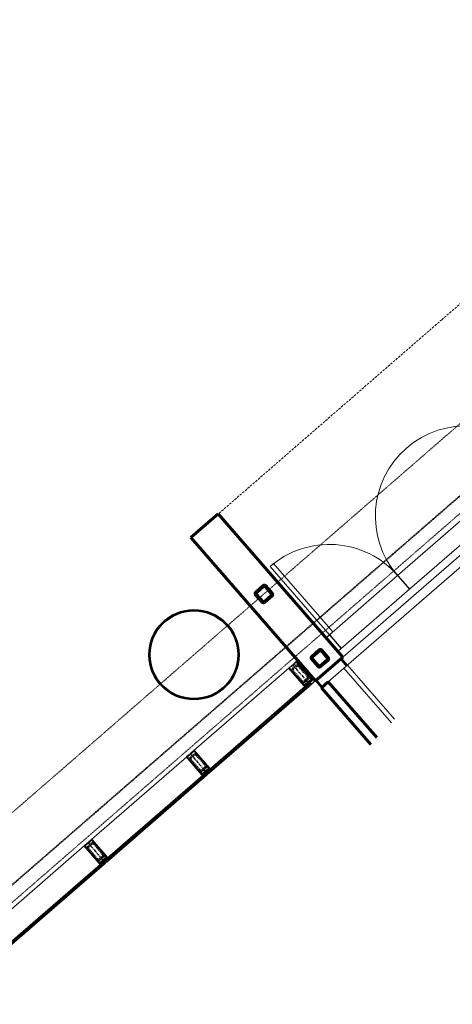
# Model space of a CAD drawing. Header units: millimetres. Extents: x 98667 to 994031, y -2704 to 533009.
# Tile 131 of 153: x 515683 to 520468, y 259172 to 270070. Entities that reach past the tile are written whole.
import ezdxf

# ---------------------------------------------------------------- set-up
doc = ezdxf.new("R2010")
doc.units = ezdxf.units.MM
for name, pattern in [('AP03000E0$0$CENTER', [50.8, 31.75, -6.35, 6.35, -6.35]), ('AP03000E0$0$DASHEDX2', [38.1, 25.4, -12.7]), ('AP03000E0$0$HIDDEN', [9.525, 6.35, -3.175]), ('AP03000E0$0$HIDDENX2', [19.05, 12.7, -6.35])]:
    doc.linetypes.add(name, pattern=pattern)
doc.layers.get('Defpoints').update_dxf_attribs({"color": 251})
doc.layers.add('A-COL ENCLOUSER INNER', color=1, linetype='Continuous')
doc.layers.add('A-COL ENCLOUSER OUTER', color=6, linetype='Continuous')
for name, color, linetype, lineweight in [('AP03000E0$0$A-BRDG-DOOR', 2, 'Continuous', 20), ('AP03000E0$0$A-BRDG-GLAZ-MULL', 3, 'Continuous', 30), ('AP03000E0$0$A-BRDG-LEVL', 1, 'Continuous', 15), ('AP03000E0$0$A-BRDG-OVHD', 2, 'AP03000E0$0$DASHEDX2', 20), ('AP03000E0$0$A-BRDG-WALL-EXTR', 6, 'Continuous', 60), ('AP03000E0$0$A-BRDG-WALL-INTR', 3, 'Continuous', 30), ('AP03000E0$0$A-DETL-THIK', 6, 'Continuous', 60), ('AP03000E0$0$A-DETL-THIN', 2, 'Continuous', 15), ('AP03000E0$0$A-GLAZ-FULL-EXTR', 2, 'Continuous', 20), ('AP03000E0$0$A-GLAZ-MULL-EXTR', 3, 'Continuous', 35), ('AP03000E0$0$A-WALL-FNSH', 1, 'Continuous', 15), ('AP03000E0$0$A-WALL-FNSH-EXTR', 1, 'Continuous', 15)]:
    doc.layers.add(name, color=color, linetype=linetype, lineweight=lineweight)
doc.layers.add('AP03000E0$0$A-Slab Edge Guide', color=55, linetype='Continuous', lineweight=15, plot=False)

msp = doc.modelspace()

# ---------------------------------------------------------------- linework, layer by layer
at = {"color": 251, "linetype": 'AP03000E0$0$CENTER'}
for p, q in [((518702, 262929), (518899, 262703)), ((517570, 261945), (517767, 261719)), ((516438, 260961), (516635, 260735))]:
    msp.add_line(p, q, dxfattribs=at)
at = {"layer": 'A-COL ENCLOUSER INNER', "color": 251}
for radius in [494, 485]:
    msp.add_circle((517611, 263041), radius, dxfattribs=at)
at = {"layer": 'A-COL ENCLOUSER OUTER', "color": 251}
msp.add_circle((517611, 263041), 500, dxfattribs=at)
at = {"layer": 'AP03000E0$0$A-BRDG-DOOR', "color": 251}
for p, q in [((520617, 264574), (519863, 263918)), ((519994, 263767), (520749, 264423)), ((518452, 264017), (518490, 264050)), ((519108, 263262), (518452, 264017)), ((518490, 264050), (519146, 263295)), ((519108, 263262), (519863, 263918)), ((519994, 263767), (519239, 263111)), ((520032, 263800), (519994, 263767)), ((519146, 263295), (519108, 263262)), ((519239, 263111), (519108, 263262))]:
    msp.add_line(p, q, dxfattribs=at)
for centre, start, end in [((520617, 264574), 40.9998, 220.9998), ((519108, 263262), 40.9984, 131.0004)]:
    msp.add_arc(centre, 1000, start, end, dxfattribs=at)
at = {"layer": 'AP03000E0$0$A-BRDG-GLAZ-MULL', "color": 251}
for p, q in [((519070, 263229), (519108, 263262)), ((519202, 263078), (519070, 263229)), ((519108, 263262), (519239, 263111)), ((519239, 263111), (519202, 263078))]:
    msp.add_line(p, q, dxfattribs=at)
at = {"layer": 'AP03000E0$0$A-BRDG-LEVL', "color": 251}
for p, q in [((520842, 264392), (519257, 263014)), ((520908, 264316), (519349, 262962)), ((519231, 262991), (519296, 262916)), ((519235, 262994), (519300, 262919)), ((519238, 262998), (519304, 262922)), ((519242, 263001), (519308, 262926)), ((519349, 262962), (519096, 262742)), ((518963, 262758), (519029, 262683)), ((518967, 262762), (519032, 262686)), ((518955, 262752), (519021, 262676)), ((518959, 262755), (519025, 262679))]:
    msp.add_line(p, q, dxfattribs=at)
at = {"layer": 'AP03000E0$0$A-BRDG-OVHD', "color": 251}
for q in [(523087, 269126), (517615, 264369)]:
    msp.add_line((520351, 266748), q, dxfattribs=at)
at = {"layer": 'AP03000E0$0$A-BRDG-WALL-EXTR', "color": 251}
for p, q in [((519021, 262676), (519096, 262742)), ((519568, 262047), (519021, 262676)), ((519096, 262742), (519633, 262124))]:
    msp.add_line(p, q, dxfattribs=at)
at = {"layer": 'AP03000E0$0$A-BRDG-WALL-INTR', "color": 251}
for p, q in [((518754, 262954), (518768, 262967)), ((518774, 262932), (518788, 262944)), ((518893, 262737), (518936, 262774)), ((518912, 262714), (518893, 262737)), ((518955, 262752), (518912, 262714))]:
    msp.add_line(p, q, dxfattribs=at)
at = {"layer": 'AP03000E0$0$A-DETL-THIK', "color": 251}
for p, q in [((517578, 264337), (517880, 264599)), ((517880, 264599), (519257, 263014)), ((518955, 262752), (517578, 264337)), ((518294, 263734), (518377, 263806)), ((518301, 263726), (518384, 263798)), ((518398, 263797), (518470, 263714)), ((518405, 263804), (518477, 263721)), ((518364, 263622), (518292, 263705)), ((518372, 263629), (518300, 263712)), ((518469, 263700), (518386, 263628)), ((518475, 263693), (518392, 263620)), ((518913, 263022), (518996, 263094)), ((518919, 263014), (519002, 263087)), ((519016, 263086), (519088, 263003)), ((519024, 263092), (519096, 263009)), ((518983, 262911), (518911, 262994)), ((518990, 262917), (518918, 263000)), ((519257, 263014), (518955, 262752)), ((519087, 262988), (519004, 262916)), ((519094, 262981), (519011, 262909))]:
    msp.add_line(p, q, dxfattribs=at)
for centre, radius, start, end in [((518390, 263791), 20, 41, 131), ((518390, 263791), 10, 41, 131), ((518307, 263719), 20, 131, 221), ((518307, 263719), 10, 131, 221), ((518379, 263636), 10, 221, 311), ((518462, 263708), 10, 311, 41), ((518462, 263708), 20, 311, 41), ((518379, 263636), 20, 221, 311), ((519009, 263079), 20, 41, 131), ((519009, 263079), 10, 41, 131), ((518926, 263007), 20, 131, 221), ((518926, 263007), 10, 131, 221), ((519081, 262996), 10, 311, 41), ((519081, 262996), 20, 311, 41), ((518998, 262924), 20, 221, 311), ((518998, 262924), 10, 221, 311)]:
    msp.add_arc(centre, radius, start, end, dxfattribs=at)
at = {"layer": 'AP03000E0$0$A-DETL-THIN', "color": 251, "linetype": 'Continuous'}
for p, q in [((518291, 263707), (518304, 263742)), ((518317, 263740), (518324, 263760)), ((518327, 263749), (518334, 263769)), ((518347, 263766), (518354, 263786)), ((518357, 263775), (518364, 263795)), ((518377, 263793), (518383, 263810)), ((518387, 263800), (518391, 263811)), ((518399, 263796), (518402, 263806)), ((518403, 263791), (518407, 263801)), ((518413, 263780), (518417, 263790)), ((518418, 263774), (518422, 263785)), ((518427, 263763), (518431, 263774)), ((518432, 263758), (518436, 263769)), ((518441, 263747), (518445, 263758)), ((518446, 263742), (518450, 263752)), ((518456, 263731), (518460, 263741)), ((518287, 263716), (518294, 263734)), ((518300, 263696), (518304, 263707)), ((518305, 263691), (518309, 263701)), ((518314, 263680), (518318, 263690)), ((518319, 263674), (518323, 263685)), ((518329, 263663), (518333, 263674)), ((518333, 263658), (518337, 263668)), ((518343, 263647), (518347, 263658)), ((518348, 263641), (518352, 263652)), ((518357, 263631), (518361, 263641)), ((518362, 263625), (518366, 263636)), ((518395, 263622), (518402, 263642)), ((518405, 263631), (518412, 263651)), ((518425, 263649), (518432, 263668)), ((518435, 263657), (518442, 263677)), ((518455, 263675), (518462, 263694)), ((518460, 263725), (518464, 263736)), ((518465, 263684), (518478, 263719)), ((518470, 263714), (518474, 263725)), ((518372, 263617), (518376, 263626)), ((518379, 263616), (518382, 263626)), ((518980, 263068), (518988, 263087)), ((518990, 263076), (518998, 263096)), ((519009, 263089), (519012, 263099)), ((519015, 263087), (519018, 263097)), ((519024, 263076), (519028, 263087)), ((518912, 262993), (518916, 263004)), ((518916, 262987), (518920, 262998)), ((518920, 263015), (518927, 263035)), ((518926, 262976), (518930, 262987)), ((518930, 263024), (518937, 263044)), ((518931, 262971), (518935, 262981)), ((518950, 263041), (518958, 263061)), ((518960, 263050), (518968, 263070)), ((519029, 263071), (519033, 263082)), ((519039, 263060), (519043, 263071)), ((519043, 263055), (519047, 263065)), ((519053, 263044), (519057, 263054)), ((519057, 263038), (519061, 263049)), ((519067, 263027), (519071, 263038)), ((519068, 262959), (519076, 262978)), ((519072, 263022), (519076, 263032)), ((519081, 263011), (519085, 263022)), ((519086, 263005), (519090, 263016)), ((519088, 262976), (519099, 263004)), ((518940, 262960), (518944, 262971)), ((518945, 262954), (518949, 262965)), ((518954, 262944), (518958, 262954)), ((518959, 262938), (518963, 262949)), ((518968, 262927), (518972, 262938)), ((518973, 262922), (518977, 262932)), ((518983, 262911), (518987, 262921)), ((518988, 262907), (518991, 262916)), ((519000, 262904), (519005, 262917)), ((519008, 262907), (519015, 262926)), ((519028, 262924), (519036, 262943)), ((519038, 262932), (519046, 262952)), ((519058, 262950), (519066, 262969))]:
    msp.add_line(p, q, dxfattribs=at)
at = {"layer": 'AP03000E0$0$A-GLAZ-FULL-EXTR', "color": 251}
for p, q in [((517584, 261957), (518689, 262918)), ((518866, 262714), (517761, 261753)), ((517765, 261748), (518870, 262710)), ((518878, 262700), (517772, 261739)), ((517780, 261730), (518886, 262691)), ((518865, 262689), (518857, 262698)), ((518859, 262695), (518863, 262699)), ((518863, 262691), (518859, 262695)), ((518861, 262702), (518870, 262710)), ((518869, 262693), (518861, 262702)), ((518863, 262699), (518867, 262695)), ((518867, 262695), (518863, 262691)), ((518870, 262710), (518866, 262714)), ((518878, 262700), (518869, 262693)), ((518870, 262710), (518878, 262700)), ((518886, 262691), (518878, 262700)), ((516451, 260973), (517557, 261934)), ((517734, 261730), (516629, 260769)), ((516633, 260764), (517738, 261725)), ((517746, 261716), (516640, 260755)), ((516648, 260746), (517754, 261707)), ((517732, 261705), (517725, 261714)), ((517727, 261711), (517731, 261715)), ((517731, 261707), (517727, 261711)), ((517729, 261718), (517738, 261725)), ((517737, 261708), (517729, 261718)), ((517731, 261715), (517735, 261711)), ((517735, 261711), (517731, 261707)), ((517738, 261725), (517734, 261730)), ((517746, 261716), (517737, 261708)), ((517738, 261725), (517746, 261716)), ((517754, 261707), (517746, 261716)), ((517761, 261753), (517765, 261748)), ((517774, 261756), (517765, 261748)), ((517765, 261748), (517772, 261739)), ((517772, 261739), (517782, 261747)), ((517772, 261739), (517780, 261730)), ((517782, 261747), (517774, 261756)), ((517780, 261758), (517776, 261754)), ((517776, 261754), (517780, 261749)), ((517786, 261751), (517778, 261760)), ((517784, 261753), (517780, 261758)), ((517780, 261749), (517784, 261753)), ((515319, 259989), (516425, 260950)), ((516602, 260746), (515497, 259785)), ((515500, 259780), (516606, 260741)), ((516614, 260732), (515508, 259771)), ((515516, 259762), (516622, 260723)), ((516600, 260720), (516593, 260730)), ((516595, 260727), (516599, 260731)), ((516598, 260723), (516595, 260727)), ((516597, 260733), (516606, 260741)), ((516605, 260724), (516597, 260733)), ((516603, 260727), (516598, 260723)), ((516599, 260731), (516603, 260727)), ((516606, 260741), (516602, 260746)), ((516614, 260732), (516605, 260724)), ((516606, 260741), (516614, 260732)), ((516622, 260723), (516614, 260732)), ((516629, 260769), (516633, 260764)), ((516642, 260772), (516633, 260764)), ((516633, 260764), (516640, 260755)), ((516640, 260755), (516649, 260763)), ((516640, 260755), (516648, 260746)), ((516649, 260763), (516642, 260772)), ((516648, 260774), (516644, 260770)), ((516644, 260770), (516648, 260765)), ((516654, 260767), (516646, 260776)), ((516652, 260769), (516648, 260774)), ((516648, 260765), (516652, 260769))]:
    msp.add_line(p, q, dxfattribs=at)
at = {"layer": 'AP03000E0$0$A-GLAZ-FULL-EXTR', "color": 251, "linetype": 'Continuous'}
for p, q in [((518863, 262700), (518872, 262708)), ((518871, 262694), (518863, 262703)), ((518865, 262698), (518874, 262706)), ((518873, 262696), (518865, 262705)), ((518875, 262698), (518867, 262707)), ((518867, 262695), (518876, 262703)), ((518869, 262693), (518878, 262701)), ((518878, 262700), (518870, 262709)), ((517729, 261717), (517738, 261725)), ((517737, 261709), (517729, 261718)), ((517731, 261715), (517740, 261723)), ((517740, 261711), (517732, 261720)), ((517733, 261713), (517742, 261721)), ((517742, 261713), (517734, 261722)), ((517735, 261710), (517745, 261718)), ((517744, 261715), (517736, 261724)), ((517765, 261748), (517774, 261756)), ((517773, 261740), (517765, 261749)), ((517767, 261746), (517776, 261754)), ((517775, 261742), (517768, 261751)), ((517769, 261743), (517778, 261751)), ((517778, 261744), (517770, 261753)), ((517771, 261741), (517780, 261749)), ((517780, 261746), (517772, 261755)), ((516598, 260733), (516607, 260740)), ((516606, 260725), (516598, 260734)), ((516600, 260730), (516609, 260738)), ((516609, 260728), (516601, 260737)), ((516602, 260728), (516611, 260736)), ((516611, 260730), (516603, 260739)), ((516604, 260725), (516613, 260733)), ((516613, 260732), (516605, 260741)), ((516633, 260763), (516642, 260771)), ((516642, 260757), (516634, 260766)), ((516636, 260761), (516645, 260769)), ((516644, 260759), (516637, 260768)), ((516638, 260759), (516647, 260766)), ((516647, 260761), (516639, 260770)), ((516640, 260756), (516649, 260764)), ((516649, 260763), (516641, 260772))]:
    msp.add_line(p, q, dxfattribs=at)
at = {"layer": 'AP03000E0$0$A-GLAZ-MULL-EXTR', "color": 251}
for p, q in [((518660, 262893), (518698, 262926)), ((518831, 262697), (518660, 262893)), ((518696, 262920), (518665, 262893)), ((518665, 262893), (518796, 262742)), ((518698, 262918), (518696, 262920)), ((518730, 262945), (518698, 262918)), ((518698, 262926), (518700, 262923)), ((518700, 262923), (518728, 262948)), ((518710, 262935), (518743, 262965)), ((518711, 262933), (518710, 262935)), ((518743, 262961), (518711, 262933)), ((518728, 262948), (518730, 262945)), ((518743, 262965), (518914, 262769)), ((518874, 262810), (518743, 262961)), ((518912, 262767), (518874, 262810)), ((518882, 262741), (518912, 262767)), ((518917, 262765), (518885, 262737)), ((518917, 262765), (518900, 262750)), ((518904, 262746), (518924, 262765)), ((518914, 262769), (518917, 262765)), ((518924, 262765), (518917, 262765)), ((518796, 262742), (518833, 262699)), ((518834, 262693), (518831, 262697)), ((518833, 262699), (518863, 262724)), ((518866, 262721), (518834, 262693)), ((518834, 262693), (518851, 262708)), ((518855, 262704), (518834, 262686)), ((518834, 262686), (518834, 262693)), ((518851, 262708), (518855, 262704)), ((518861, 262727), (518893, 262754)), ((518863, 262724), (518861, 262727)), ((518889, 262694), (518866, 262721)), ((518895, 262752), (518867, 262728)), ((518867, 262728), (518893, 262698)), ((518878, 262738), (518882, 262741)), ((518904, 262707), (518878, 262738)), ((518885, 262737), (518908, 262711)), ((518893, 262698), (518889, 262694)), ((518893, 262754), (518895, 262752)), ((518900, 262750), (518904, 262746)), ((518908, 262711), (518904, 262707)), ((517529, 261909), (517567, 261942)), ((517699, 261713), (517529, 261909)), ((517565, 261936), (517533, 261909)), ((517533, 261909), (517664, 261758)), ((517567, 261934), (517565, 261936)), ((517598, 261962), (517567, 261934)), ((517567, 261942), (517569, 261940)), ((517569, 261940), (517596, 261964)), ((517578, 261952), (517612, 261981)), ((517580, 261950), (517578, 261952)), ((517612, 261977), (517580, 261950)), ((517596, 261964), (517598, 261962)), ((517612, 261981), (517782, 261785)), ((517743, 261826), (517612, 261977)), ((517780, 261783), (517743, 261826)), ((517750, 261757), (517780, 261783)), ((517786, 261781), (517754, 261753)), ((517786, 261781), (517769, 261767)), ((517772, 261763), (517793, 261781)), ((517782, 261785), (517786, 261781)), ((517793, 261781), (517786, 261781)), ((517664, 261758), (517702, 261715)), ((517703, 261709), (517699, 261713)), ((517702, 261715), (517731, 261741)), ((517723, 261720), (517702, 261702)), ((517702, 261702), (517703, 261709)), ((517735, 261737), (517703, 261709)), ((517703, 261709), (517720, 261724)), ((517720, 261724), (517723, 261720)), ((517730, 261743), (517761, 261771)), ((517731, 261741), (517730, 261743)), ((517763, 261768), (517735, 261744)), ((517735, 261744), (517761, 261714)), ((517758, 261711), (517735, 261737)), ((517747, 261754), (517750, 261757)), ((517773, 261724), (517747, 261754)), ((517754, 261753), (517777, 261727)), ((517761, 261714), (517758, 261711)), ((517761, 261771), (517763, 261768)), ((517769, 261767), (517772, 261763)), ((517777, 261727), (517773, 261724)), ((516397, 260925), (516434, 260958)), ((516567, 260729), (516397, 260925)), ((516433, 260952), (516401, 260925)), ((516401, 260925), (516532, 260774)), ((516435, 260950), (516433, 260952)), ((516434, 260958), (516436, 260956)), ((516466, 260978), (516435, 260950)), ((516436, 260956), (516464, 260980)), ((516446, 260968), (516480, 260997)), ((516448, 260965), (516446, 260968)), ((516479, 260993), (516448, 260965)), ((516464, 260980), (516466, 260978)), ((516611, 260842), (516479, 260993)), ((516480, 260997), (516650, 260801)), ((516648, 260799), (516611, 260842)), ((516618, 260773), (516648, 260799)), ((516654, 260797), (516622, 260769)), ((516654, 260797), (516637, 260782)), ((516640, 260779), (516661, 260797)), ((516650, 260801), (516654, 260797)), ((516661, 260797), (516654, 260797)), ((516532, 260774), (516570, 260731)), ((516571, 260725), (516567, 260729)), ((516570, 260731), (516599, 260757)), ((516591, 260736), (516570, 260718)), ((516570, 260718), (516571, 260725)), ((516603, 260753), (516571, 260725)), ((516571, 260725), (516588, 260740)), ((516588, 260740), (516591, 260736)), ((516597, 260759), (516629, 260787)), ((516599, 260757), (516597, 260759)), ((516631, 260784), (516603, 260760)), ((516603, 260760), (516629, 260730)), ((516626, 260727), (516603, 260753)), ((516615, 260770), (516618, 260773)), ((516641, 260740), (516615, 260770)), ((516622, 260769), (516645, 260743)), ((516629, 260730), (516626, 260727)), ((516629, 260787), (516631, 260784)), ((516637, 260782), (516640, 260779)), ((516645, 260743), (516641, 260740))]:
    msp.add_line(p, q, dxfattribs=at)
at = {"layer": 'AP03000E0$0$A-GLAZ-MULL-EXTR', "color": 251, "linetype": 'AP03000E0$0$HIDDENX2'}
for p, q in [((518741, 262923), (518703, 262890)), ((518749, 262913), (518711, 262880)), ((518865, 262799), (518766, 262912)), ((518874, 262807), (518776, 262920)), ((518700, 262855), (518799, 262741)), ((518710, 262863), (518808, 262750)), ((518891, 262788), (518815, 262723)), ((518826, 262748), (518864, 262781)), ((518834, 262739), (518872, 262772)), ((518866, 262740), (518904, 262773)), ((518904, 262773), (518891, 262788)), ((518815, 262723), (518828, 262707)), ((518828, 262707), (518866, 262740)), ((517609, 261939), (517571, 261906)), ((517617, 261930), (517579, 261897)), ((517733, 261815), (517635, 261928)), ((517743, 261823), (517644, 261937)), ((517569, 261871), (517667, 261758)), ((517578, 261879), (517677, 261766)), ((517759, 261804), (517683, 261739)), ((517694, 261765), (517732, 261797)), ((517702, 261755), (517740, 261788)), ((517734, 261757), (517772, 261789)), ((517772, 261789), (517759, 261804)), ((517683, 261739), (517697, 261724)), ((517697, 261724), (517734, 261757)), ((516477, 260955), (516439, 260922)), ((516485, 260945), (516447, 260913)), ((516601, 260831), (516503, 260944)), ((516610, 260839), (516512, 260952)), ((516437, 260887), (516535, 260774)), ((516446, 260895), (516544, 260782)), ((516627, 260820), (516551, 260755)), ((516562, 260781), (516600, 260813)), ((516570, 260771), (516608, 260804)), ((516602, 260772), (516640, 260805)), ((516640, 260805), (516627, 260820)), ((516551, 260755), (516565, 260740)), ((516565, 260740), (516602, 260772))]:
    msp.add_line(p, q, dxfattribs=at)
at = {"layer": 'AP03000E0$0$A-GLAZ-MULL-EXTR', "color": 251, "linetype": 'Continuous'}
for p, q in [((518902, 262748), (518921, 262765)), ((518911, 262753), (518908, 262757)), ((518914, 262755), (518910, 262759)), ((518916, 262757), (518913, 262761)), ((518918, 262759), (518915, 262763)), ((518921, 262761), (518918, 262765)), ((518923, 262763), (518922, 262765)), ((518834, 262689), (518853, 262706)), ((518837, 262688), (518834, 262692)), ((518835, 262686), (518834, 262687)), ((518839, 262691), (518836, 262694)), ((518842, 262693), (518838, 262696)), ((518844, 262695), (518841, 262699)), ((518846, 262697), (518843, 262701)), ((518849, 262699), (518846, 262703)), ((518851, 262701), (518848, 262705)), ((518854, 262703), (518850, 262707)), ((518904, 262747), (518901, 262751)), ((518906, 262749), (518903, 262753)), ((518909, 262751), (518906, 262755)), ((517769, 261766), (517787, 261781)), ((517771, 261764), (517791, 261781)), ((517783, 261772), (517779, 261776)), ((517785, 261774), (517782, 261778)), ((517787, 261776), (517784, 261780)), ((517790, 261778), (517787, 261781)), ((517792, 261780), (517792, 261781)), ((517702, 261704), (517722, 261721)), ((517704, 261703), (517702, 261705)), ((517703, 261708), (517720, 261723)), ((517706, 261705), (517703, 261709)), ((517708, 261707), (517705, 261711)), ((517711, 261709), (517707, 261713)), ((517713, 261712), (517710, 261715)), ((517715, 261714), (517712, 261717)), ((517718, 261716), (517715, 261719)), ((517720, 261718), (517717, 261722)), ((517723, 261720), (517719, 261724)), ((517773, 261764), (517770, 261767)), ((517775, 261766), (517772, 261769)), ((517778, 261768), (517775, 261772)), ((517780, 261770), (517777, 261774)), ((516638, 260781), (516656, 260797)), ((516654, 260791), (516651, 260795)), ((516656, 260793), (516653, 260797)), ((516659, 260795), (516657, 260797)), ((516570, 260723), (516589, 260738)), ((516570, 260718), (516591, 260736)), ((516572, 260720), (516570, 260722)), ((516575, 260722), (516572, 260726)), ((516577, 260724), (516574, 260728)), ((516580, 260726), (516576, 260730)), ((516582, 260728), (516579, 260732)), ((516584, 260730), (516581, 260734)), ((516587, 260733), (516584, 260736)), ((516589, 260735), (516586, 260738)), ((516642, 260780), (516639, 260784)), ((516644, 260783), (516641, 260786)), ((516647, 260785), (516644, 260788)), ((516649, 260787), (516646, 260790)), ((516652, 260789), (516648, 260793))]:
    msp.add_line(p, q, dxfattribs=at)
at = {"layer": 'AP03000E0$0$A-GLAZ-MULL-EXTR', "color": 251, "linetype": 'AP03000E0$0$HIDDENX2'}
for centre, radius, start, end in [((518719, 262871), 25, 131, 221), ((518719, 262871), 12.5, 131, 221), ((518757, 262904), 25, 41, 131), ((518757, 262904), 12.5, 41, 131), ((518855, 262791), 12.5, 311, 41), ((518855, 262791), 25, 311, 41), ((518818, 262758), 25, 221, 311), ((518818, 262758), 12.5, 221, 311), ((517588, 261887), 25, 131, 221), ((517588, 261887), 12.5, 131, 221), ((517625, 261920), 25, 41, 131), ((517625, 261920), 12.5, 41, 131), ((517724, 261807), 12.5, 311, 41), ((517724, 261807), 25, 311, 41), ((517686, 261774), 25, 221, 311), ((517686, 261774), 12.5, 221, 311), ((516455, 260903), 25, 131, 221), ((516455, 260903), 12.5, 131, 221), ((516493, 260936), 25, 41, 131), ((516493, 260936), 12.5, 41, 131), ((516592, 260823), 12.5, 311, 41), ((516592, 260823), 25, 311, 41), ((516554, 260790), 25, 221, 311), ((516554, 260790), 12.5, 221, 311)]:
    msp.add_arc(centre, radius, start, end, dxfattribs=at)
at = {"layer": 'AP03000E0$0$A-GLAZ-MULL-EXTR', "color": 251}
for centre in [(518885, 262695), (518886, 262695), (518886, 262694), (518887, 262693), (518888, 262692), (518888, 262692), (518908, 262715), (518908, 262714), (518909, 262714), (518910, 262713), (518910, 262712), (518911, 262711), (517753, 261712), (517754, 261711), (517755, 261710), (517756, 261709), (517755, 261709), (517757, 261708), (517776, 261731), (517777, 261731), (517777, 261730), (517778, 261729), (517779, 261728), (517779, 261728), (516622, 260727), (516621, 260728), (516623, 260726), (516623, 260725), (516624, 260725), (516625, 260724), (516644, 260747), (516645, 260746), (516645, 260747), (516646, 260745), (516647, 260744), (516647, 260744)]:
    msp.add_arc(centre, 2.83, 69.0607, 192.9393, dxfattribs=at)
at = {"layer": 'AP03000E0$0$A-Slab Edge Guide', "color": 251, "linetype": 'AP03000E0$0$HIDDEN'}
msp.add_line((599120, 333895), (483649, 233518), dxfattribs=at)
at = {"layer": 'AP03000E0$0$A-WALL-FNSH', "color": 251, "linetype": 'AP03000E0$0$HIDDEN'}
for p, q in [((599513, 333442), (484043, 233065)), ((599517, 333438), (484046, 233061)), ((599612, 333329), (484141, 232952))]:
    msp.add_line(p, q, dxfattribs=at)
at = {"layer": 'AP03000E0$0$A-WALL-FNSH-EXTR', "color": 251}
for p, q in [((519796, 262288), (519270, 262893)), ((519829, 262326), (519308, 262926))]:
    msp.add_line(p, q, dxfattribs=at)
at = {"layer": 'Defpoints', "color": 251}
msp.add_line((519770, 264024), (519994, 263767), dxfattribs=at)

doc.saveas('drawing.dxf')
